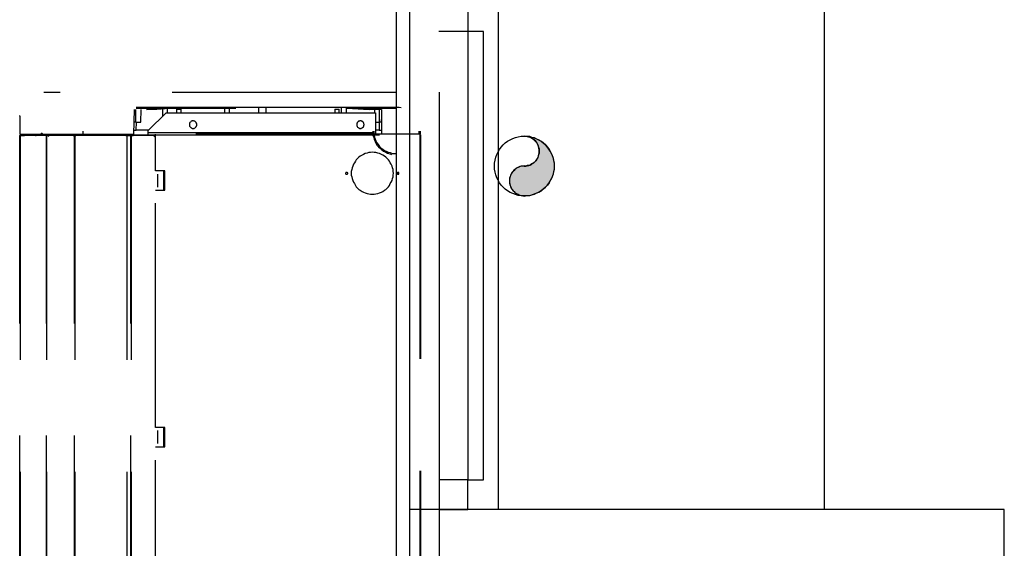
# Model space of a CAD drawing. Header units: millimetres. Extents: x 335 to 739279, y -1 to 84.
# Tile 183 of 244: x 382.03 to 384.23, y 62.69 to 63.87. Entities that reach past the tile are written whole.
import ezdxf

# ---------------------------------------------------------------- set-up
doc = ezdxf.new("R2010")
doc.units = ezdxf.units.MM
doc.header["$MEASUREMENT"] = 0
doc.linetypes.add('Dashed', pattern=[0.75, 0.5, -0.25])

msp = doc.modelspace()

# ---------------------------------------------------------------- hatches: boundary and pattern name
at = {"linetype": 'Continuous'}
msp.add_hatch(color=256, dxfattribs=at).paths.add_polyline_path([(383.1578, 63.5419), (383.1548, 63.5419), (383.1518, 63.5419), (383.1488, 63.5409), (383.1468, 63.5399), (383.1438, 63.5389), (383.1408, 63.5379), (383.1388, 63.5359), (383.1368, 63.5339), (383.1348, 63.5319), (383.1328, 63.5299), (383.1308, 63.5279), (383.1288, 63.5249), (383.1278, 63.5229), (383.1268, 63.5199), (383.1258, 63.5169), (383.1248, 63.5149), (383.1248, 63.5119), (383.1248, 63.5089), (383.1248, 63.5059), (383.1248, 63.5029), (383.1258, 63.4999), (383.1268, 63.4969), (383.1278, 63.4949), (383.1288, 63.4919), (383.1308, 63.4899), (383.1328, 63.4869), (383.1348, 63.4849), (383.1368, 63.4829), (383.1388, 63.4809), (383.1408, 63.4799), (383.1438, 63.4789), (383.1468, 63.4769), (383.1488, 63.4769), (383.1518, 63.4759), (383.1548, 63.4759), (383.1578, 63.4749), (383.1638, 63.4759), (383.1698, 63.4759), (383.1748, 63.4779), (383.1808, 63.4789), (383.1858, 63.4819), (383.1908, 63.4839), (383.1958, 63.4869), (383.2008, 63.4909), (383.2048, 63.4949), (383.2088, 63.4989), (383.2128, 63.5039), (383.2158, 63.5089), (383.2188, 63.5139), (383.2208, 63.5189), (383.2228, 63.5249), (383.2238, 63.5299), (383.2248, 63.5359), (383.2248, 63.5419), (383.2248, 63.5479), (383.2238, 63.5539), (383.2228, 63.5589), (383.2208, 63.5649), (383.2188, 63.5699), (383.2158, 63.5749), (383.2128, 63.5799), (383.2088, 63.5849), (383.2048, 63.5889), (383.2008, 63.5929), (383.1958, 63.5969), (383.1908, 63.5999), (383.1858, 63.6019), (383.1808, 63.6049), (383.1748, 63.6059), (383.1698, 63.6079), (383.1638, 63.6079), (383.1578, 63.6089), (383.1608, 63.6089), (383.1638, 63.6079), (383.1668, 63.6079), (383.1698, 63.6069), (383.1718, 63.6059), (383.1748, 63.6039), (383.1768, 63.6029), (383.1798, 63.6009), (383.1818, 63.5989), (383.1838, 63.5969), (383.1848, 63.5949), (383.1868, 63.5919), (383.1878, 63.5889), (383.1888, 63.5869), (383.1898, 63.5839), (383.1908, 63.5809), (383.1908, 63.5779), (383.1908, 63.5749), (383.1908, 63.5719), (383.1908, 63.5699), (383.1898, 63.5669), (383.1888, 63.5639), (383.1878, 63.5609), (383.1868, 63.5589), (383.1848, 63.5559), (383.1838, 63.5539), (383.1818, 63.5519), (383.1798, 63.5499), (383.1768, 63.5479), (383.1748, 63.5469), (383.1718, 63.5449), (383.1698, 63.5439), (383.1668, 63.5429), (383.1638, 63.5429), (383.1608, 63.5419), (383.1578, 63.5419), (383.1578, 63.5419)])

# ---------------------------------------------------------------- linework, layer by layer
at = {"color": 7}
for p, q in [((382.8728, 45.7409), (382.8728, 77.7009)), ((382.9018, 69.4089), (382.9018, 62.7759)), ((383.0998, 69.4089), (383.0998, 62.7759)), ((383.8278, 62.7759), (383.8278, 69.4089)), ((383.0318, 63.9099), (383.0318, 63.8419)), ((383.0318, 63.8419), (382.9668, 63.8419)), ((383.0668, 63.8419), (383.0318, 63.8419)), ((383.0318, 63.8419), (383.0318, 62.8419)), ((383.0668, 62.8419), (383.0668, 63.8419)), ((382.9688, 63.6389), (382.9688, 63.7069)), ((382.9688, 62.6389), (382.9688, 63.6389)), ((383.0318, 62.8419), (382.9668, 62.8419)), ((383.0318, 62.8419), (383.0668, 62.8419)), ((383.0318, 62.7759), (383.0318, 62.8419)), ((382.9018, 62.7759), (382.9018, 61.4489)), ((384.2288, 62.7759), (382.9018, 62.7759)), ((382.9668, 62.7759), (383.0318, 62.7759)), ((384.2288, 61.4489), (384.2288, 62.7759))]:
    msp.add_line(p, q, dxfattribs=at)
at = {"color": 8, "linetype": 'Dashed'}
for p, q in [((382.8718, 63.7059), (382.0858, 63.7059)), ((382.3378, 63.6729), (382.2918, 63.6729)), ((382.2918, 63.6709), (382.3378, 63.6709)), ((382.3148, 63.6679), (382.3658, 63.6709)), ((382.4188, 63.6729), (382.3378, 63.6729)), ((382.3378, 63.6689), (382.3658, 63.6709)), ((382.3378, 63.6709), (382.4308, 63.6709)), ((382.3508, 63.6699), (382.3508, 63.6529)), ((382.3618, 63.6609), (382.3618, 63.6709)), ((382.3658, 63.6709), (382.4648, 63.6709)), ((382.7598, 63.6729), (382.4188, 63.6729)), ((382.4308, 63.6709), (382.5138, 63.6709)), ((382.4648, 63.6709), (382.5138, 63.6709)), ((382.4888, 63.6709), (382.4888, 63.6609)), ((382.4998, 63.6609), (382.4998, 63.6709)), ((382.5648, 63.6709), (382.5648, 63.6609)), ((382.5808, 63.6709), (382.5808, 63.6609)), ((382.7488, 63.6709), (382.7488, 63.6609)), ((382.8458, 63.6729), (382.7598, 63.6729)), ((382.7608, 63.6609), (382.7608, 63.6709)), ((382.7618, 63.6709), (382.8718, 63.6709)), ((382.7618, 63.6709), (382.8118, 63.6679)), ((382.8668, 63.6729), (382.8458, 63.6729)), ((382.8718, 63.6729), (382.8668, 63.6729)), ((382.8788, 63.6729), (382.8718, 63.6729)), ((382.8828, 63.6719), (382.8788, 63.6729)), ((382.0318, 63.6529), (382.0318, 63.6549)), ((382.0318, 63.6529), (382.0318, 63.6129)), ((382.2868, 63.6129), (382.2878, 63.6679)), ((382.2908, 63.6509), (382.2908, 63.6679)), ((382.2908, 63.6399), (382.2908, 63.6509)), ((382.3018, 63.6399), (382.3028, 63.6679)), ((382.3148, 63.6679), (382.3378, 63.6689)), ((382.3188, 63.6209), (382.3588, 63.6609)), ((382.3588, 63.6609), (382.8258, 63.6609)), ((382.3818, 63.6689), (382.3818, 63.6609)), ((382.3818, 63.6689), (382.3918, 63.6689)), ((382.3918, 63.6609), (382.3918, 63.6689)), ((382.7348, 63.6689), (382.7348, 63.6609)), ((382.7348, 63.6689), (382.7448, 63.6689)), ((382.7448, 63.6609), (382.7448, 63.6689)), ((382.8388, 63.6679), (382.8118, 63.6679)), ((382.8238, 63.6679), (382.8238, 63.6609)), ((382.8258, 63.6609), (382.8258, 63.6169)), ((382.8348, 63.6509), (382.8348, 63.6679)), ((382.8348, 63.6399), (382.8348, 63.6509)), ((382.8388, 63.6679), (382.8388, 63.6129)), ((382.2908, 63.6399), (382.2868, 63.6399)), ((382.2908, 63.6399), (382.3018, 63.6399)), ((382.2918, 63.6219), (382.2928, 63.6399)), ((382.8258, 63.6399), (382.8348, 63.6399)), ((382.8338, 63.6399), (382.8338, 63.6219)), ((382.8388, 63.6399), (382.8348, 63.6399)), ((382.8388, 63.6399), (382.8388, 63.6459)), ((382.0318, 63.6129), (382.1728, 63.6129)), ((382.0318, 61.6909), (382.0318, 63.6099)), ((382.0318, 63.6099), (382.0328, 63.6099)), ((382.0328, 63.6099), (382.0328, 63.6109)), ((382.0418, 63.6109), (382.0328, 63.6109)), ((382.0328, 63.6099), (382.0328, 61.6909)), ((382.0428, 63.6099), (382.0328, 63.6099)), ((382.0348, 63.6099), (382.0328, 63.6099)), ((382.0348, 63.6099), (382.0428, 63.6099)), ((382.0398, 63.6129), (382.0398, 63.6109)), ((382.0418, 63.6129), (382.0418, 63.6109)), ((382.0418, 63.6099), (382.0418, 63.6109)), ((382.0418, 63.6109), (382.0438, 63.6109)), ((382.0428, 63.6109), (382.0438, 63.6109)), ((382.0428, 63.6099), (382.0428, 63.6109)), ((382.0878, 63.6099), (382.0428, 63.6099)), ((382.0888, 63.6109), (382.0438, 63.6109)), ((382.0668, 63.6129), (382.0668, 63.6119)), ((382.0668, 63.6119), (382.0678, 63.6119)), ((382.0678, 63.6129), (382.0678, 63.6119)), ((382.0798, 63.6119), (382.0688, 63.6119)), ((382.0798, 63.6119), (382.0798, 63.6129)), ((382.0798, 63.6109), (382.0798, 63.6119)), ((382.0828, 63.6129), (382.0818, 63.6129)), ((382.0818, 63.6119), (382.0818, 63.6129)), ((382.0828, 63.6119), (382.0818, 63.6119)), ((382.0828, 63.6119), (382.0828, 63.6129)), ((382.0888, 63.6109), (382.0878, 63.6099)), ((382.0918, 63.6099), (382.0878, 63.6099)), ((382.0888, 63.6099), (382.0888, 63.6109)), ((382.0948, 63.6109), (382.0888, 63.6109)), ((382.0898, 63.6099), (382.0888, 63.6099)), ((382.0898, 63.6099), (382.0928, 63.6099)), ((382.0918, 63.6099), (382.0918, 61.6909)), ((382.0948, 63.6099), (382.0918, 63.6099)), ((382.0918, 61.6909), (382.0918, 63.6099)), ((382.0928, 63.6099), (382.0948, 63.6099)), ((382.0948, 63.6109), (382.1518, 63.6109)), ((382.0948, 63.6109), (382.0948, 63.6099)), ((382.1518, 63.6099), (382.0948, 63.6099)), ((382.1118, 63.6129), (382.1118, 63.6109)), ((382.1168, 63.6109), (382.1168, 63.6129)), ((382.1188, 63.6109), (382.1188, 63.6129)), ((382.1338, 63.6129), (382.1338, 63.6109)), ((382.1358, 63.6129), (382.1358, 63.6109)), ((382.1498, 63.6129), (382.1498, 63.6109)), ((382.1508, 63.6129), (382.1508, 63.6109)), ((382.1518, 63.6099), (382.1518, 63.6109)), ((382.1538, 63.6109), (382.1518, 63.6109)), ((382.1538, 63.6099), (382.1518, 63.6099)), ((382.1518, 63.6099), (382.1558, 63.6099)), ((382.1538, 63.6129), (382.1538, 63.6119)), ((382.1538, 63.6129), (382.1538, 63.6119)), ((382.1538, 63.6109), (382.1538, 63.6099)), ((382.1538, 61.6909), (382.1538, 63.6099)), ((382.1538, 63.6099), (382.1548, 63.6099)), ((382.1548, 63.6119), (382.3188, 63.6119)), ((382.1548, 63.6099), (382.1548, 61.6909)), ((382.1568, 63.6099), (382.1548, 63.6099)), ((382.1558, 63.6099), (382.1568, 63.6099)), ((382.1568, 63.6109), (382.2688, 63.6109)), ((382.1568, 63.6099), (382.1568, 63.6109)), ((382.2688, 63.6099), (382.1568, 63.6099)), ((382.1728, 63.6199), (382.1728, 63.6129)), ((382.1728, 63.6129), (382.2868, 63.6129)), ((382.2688, 63.6109), (382.2688, 63.6099)), ((382.2708, 63.6099), (382.2688, 63.6099)), ((382.2688, 63.6099), (382.2778, 63.6099)), ((382.2708, 63.6099), (382.2708, 61.6909)), ((382.2798, 63.6099), (382.2708, 63.6099)), ((382.2778, 63.6099), (382.2848, 63.6099)), ((382.2798, 61.6909), (382.2798, 63.6099)), ((382.2798, 63.6099), (382.2808, 63.6099)), ((382.2808, 63.6099), (382.2808, 61.6909)), ((382.2848, 63.6099), (382.2808, 63.6099)), ((382.2848, 63.6099), (382.2848, 63.6109)), ((382.3328, 63.6109), (382.2848, 63.6109)), ((382.3328, 63.6099), (382.2848, 63.6099)), ((382.2868, 63.6219), (382.2918, 63.6219)), ((382.3198, 63.6219), (382.2918, 63.6219)), ((382.3188, 63.6169), (382.3188, 63.6209)), ((382.3188, 63.6169), (382.8258, 63.6169)), ((382.3188, 63.6109), (382.3188, 63.6169)), ((382.3328, 63.6109), (382.3328, 63.6099)), ((382.3328, 63.6069), (382.3328, 63.6099)), ((382.3328, 63.6099), (382.3348, 63.6099)), ((382.3328, 63.6089), (382.3348, 63.6089)), ((382.3328, 63.6089), (382.3348, 63.6089)), ((382.3328, 63.6079), (382.3348, 63.6079)), ((382.3348, 63.6069), (382.3328, 63.6069)), ((382.3348, 63.6119), (382.3348, 63.6129)), ((382.9248, 63.6129), (382.3348, 63.6129)), ((382.3348, 63.5309), (382.3348, 63.6119)), ((382.3348, 63.6119), (382.9248, 63.6119)), ((382.8338, 63.6219), (382.8258, 63.6219)), ((382.8258, 63.6169), (382.8258, 63.6129)), ((382.8338, 63.6219), (382.8388, 63.6219)), ((382.9228, 63.6199), (382.9228, 63.6129)), ((382.9248, 63.6129), (382.9248, 63.6119)), ((382.9248, 63.6129), (382.9258, 63.6129)), ((382.9248, 63.6119), (382.9248, 61.6919)), ((382.9248, 63.6119), (382.9258, 63.6119)), ((382.9258, 63.6129), (382.9258, 63.6199)), ((382.9258, 63.6119), (382.9258, 61.6919)), ((382.3558, 63.5309), (382.3348, 63.5309)), ((382.3398, 63.4949), (382.3398, 63.5239)), ((382.3528, 63.5309), (382.3528, 63.5239)), ((382.3528, 63.5309), (382.3528, 63.4879)), ((382.3528, 63.5239), (382.3558, 63.5239)), ((382.3558, 63.5239), (382.3558, 63.5309)), ((382.3558, 63.4949), (382.3558, 63.5239)), ((382.3528, 63.4949), (382.3528, 63.4879)), ((382.3528, 63.4949), (382.3558, 63.4949)), ((382.3558, 63.4879), (382.3558, 63.4949)), ((382.3348, 62.9589), (382.3348, 63.4879)), ((382.3348, 63.4879), (382.3558, 63.4879)), ((382.3558, 62.9589), (382.3348, 62.9589)), ((382.3398, 62.9229), (382.3398, 62.9519)), ((382.3528, 62.9589), (382.3528, 62.9519)), ((382.3528, 62.9589), (382.3528, 62.9159)), ((382.3528, 62.9519), (382.3558, 62.9519)), ((382.3558, 62.9519), (382.3558, 62.9589)), ((382.3558, 62.9229), (382.3558, 62.9519)), ((382.3528, 62.9229), (382.3528, 62.9159)), ((382.3528, 62.9229), (382.3558, 62.9229)), ((382.3558, 62.9159), (382.3558, 62.9229)), ((382.3348, 62.3859), (382.3348, 62.9159)), ((382.3348, 62.9159), (382.3558, 62.9159))]:
    msp.add_line(p, q, dxfattribs=at)
for points in [[(382.4268, 63.6339), (382.4268, 63.6349), (382.4268, 63.6359), (382.4268, 63.6369), (382.4268, 63.6369), (382.4258, 63.6379), (382.4258, 63.6389), (382.4258, 63.6389), (382.4248, 63.6399), (382.4248, 63.6399), (382.4238, 63.6409), (382.4238, 63.6409), (382.4228, 63.6419), (382.4218, 63.6419), (382.4218, 63.6419), (382.4208, 63.6419), (382.4198, 63.6429), (382.4198, 63.6429), (382.4188, 63.6429), (382.4178, 63.6429), (382.4168, 63.6429), (382.4168, 63.6419), (382.4158, 63.6419), (382.4148, 63.6419), (382.4148, 63.6419), (382.4138, 63.6409), (382.4138, 63.6409), (382.4128, 63.6399), (382.4128, 63.6399), (382.4118, 63.6389), (382.4118, 63.6389), (382.4108, 63.6379), (382.4108, 63.6369), (382.4108, 63.6369), (382.4108, 63.6359), (382.4108, 63.6349), (382.4108, 63.6339), (382.4108, 63.6339), (382.4108, 63.6329), (382.4108, 63.6319), (382.4108, 63.6319), (382.4108, 63.6309), (382.4118, 63.6299), (382.4118, 63.6299), (382.4128, 63.6289), (382.4128, 63.6289), (382.4138, 63.6279), (382.4138, 63.6279), (382.4148, 63.6269), (382.4148, 63.6269), (382.4158, 63.6269), (382.4168, 63.6259), (382.4168, 63.6259), (382.4178, 63.6259), (382.4188, 63.6259), (382.4198, 63.6259), (382.4198, 63.6259), (382.4208, 63.6259), (382.4218, 63.6269), (382.4218, 63.6269), (382.4228, 63.6269), (382.4238, 63.6279), (382.4238, 63.6279), (382.4248, 63.6289), (382.4248, 63.6289), (382.4258, 63.6299), (382.4258, 63.6299), (382.4258, 63.6309), (382.4268, 63.6319), (382.4268, 63.6319), (382.4268, 63.6329), (382.4268, 63.6339), (382.4268, 63.6339)], [(382.8008, 63.6339), (382.8008, 63.6349), (382.7998, 63.6359), (382.7998, 63.6369), (382.7998, 63.6369), (382.7998, 63.6379), (382.7988, 63.6389), (382.7988, 63.6389), (382.7988, 63.6399), (382.7978, 63.6399), (382.7978, 63.6409), (382.7968, 63.6409), (382.7958, 63.6419), (382.7958, 63.6419), (382.7948, 63.6419), (382.7938, 63.6419), (382.7938, 63.6429), (382.7928, 63.6429), (382.7918, 63.6429), (382.7918, 63.6429), (382.7908, 63.6429), (382.7898, 63.6419), (382.7888, 63.6419), (382.7888, 63.6419), (382.7878, 63.6419), (382.7868, 63.6409), (382.7868, 63.6409), (382.7858, 63.6399), (382.7858, 63.6399), (382.7848, 63.6389), (382.7848, 63.6389), (382.7848, 63.6379), (382.7838, 63.6369), (382.7838, 63.6369), (382.7838, 63.6359), (382.7838, 63.6349), (382.7838, 63.6339), (382.7838, 63.6339), (382.7838, 63.6329), (382.7838, 63.6319), (382.7838, 63.6319), (382.7848, 63.6309), (382.7848, 63.6299), (382.7848, 63.6299), (382.7858, 63.6289), (382.7858, 63.6289), (382.7868, 63.6279), (382.7868, 63.6279), (382.7878, 63.6269), (382.7888, 63.6269), (382.7888, 63.6269), (382.7898, 63.6259), (382.7908, 63.6259), (382.7918, 63.6259), (382.7918, 63.6259), (382.7928, 63.6259), (382.7938, 63.6259), (382.7938, 63.6259), (382.7948, 63.6269), (382.7958, 63.6269), (382.7958, 63.6269), (382.7968, 63.6279), (382.7978, 63.6279), (382.7978, 63.6289), (382.7988, 63.6289), (382.7988, 63.6299), (382.7988, 63.6299), (382.7998, 63.6309), (382.7998, 63.6319), (382.7998, 63.6319), (382.7998, 63.6329), (382.8008, 63.6339), (382.8008, 63.6339)], [(382.0338, 63.6099), (382.0338, 63.6109), (382.0338, 63.6109), (382.0338, 63.6109), (382.0338, 63.6109), (382.0338, 63.6109), (382.0338, 63.6109), (382.0338, 63.6109), (382.0338, 63.6109), (382.0338, 63.6109), (382.0338, 63.6109), (382.0338, 63.6109), (382.0338, 63.6109), (382.0338, 63.6109), (382.0338, 63.6109), (382.0338, 63.6109), (382.0328, 63.6109), (382.0328, 63.6109), (382.0328, 63.6109), (382.0328, 63.6109), (382.0328, 63.6109), (382.0328, 63.6109), (382.0328, 63.6109), (382.0328, 63.6109), (382.0328, 63.6109), (382.0328, 63.6109), (382.0328, 63.6109), (382.0328, 63.6109), (382.0328, 63.6109), (382.0328, 63.6109), (382.0328, 63.6109), (382.0328, 63.6109), (382.0318, 63.6109), (382.0318, 63.6109), (382.0318, 63.6109), (382.0318, 63.6109), (382.0318, 63.6099), (382.0318, 63.6099), (382.0318, 63.6099), (382.0318, 63.6099), (382.0318, 63.6099), (382.0328, 63.6099), (382.0328, 63.6099), (382.0328, 63.6099), (382.0328, 63.6099), (382.0328, 63.6099), (382.0328, 63.6099), (382.0328, 63.6099), (382.0328, 63.6099), (382.0328, 63.6099), (382.0328, 63.6099), (382.0328, 63.6099), (382.0328, 63.6099), (382.0328, 63.6099), (382.0328, 63.6099), (382.0328, 63.6099), (382.0328, 63.6099), (382.0338, 63.6099), (382.0338, 63.6099), (382.0338, 63.6099), (382.0338, 63.6099), (382.0338, 63.6099), (382.0338, 63.6099), (382.0338, 63.6099), (382.0338, 63.6099), (382.0338, 63.6099), (382.0338, 63.6099), (382.0338, 63.6099), (382.0338, 63.6099), (382.0338, 63.6099), (382.0338, 63.6099), (382.0338, 63.6099), (382.0338, 63.6099)], [(382.0688, 63.6109), (382.0688, 63.6109), (382.0688, 63.6109), (382.0688, 63.6109), (382.0688, 63.6109), (382.0688, 63.6119), (382.0688, 63.6119), (382.0688, 63.6119), (382.0688, 63.6119), (382.0688, 63.6119), (382.0688, 63.6119), (382.0688, 63.6119), (382.0688, 63.6119), (382.0688, 63.6119), (382.0678, 63.6119), (382.0678, 63.6119), (382.0678, 63.6119), (382.0678, 63.6119), (382.0678, 63.6119), (382.0678, 63.6119), (382.0678, 63.6119), (382.0678, 63.6119), (382.0678, 63.6119), (382.0678, 63.6119), (382.0678, 63.6119), (382.0678, 63.6119), (382.0678, 63.6119), (382.0678, 63.6119), (382.0678, 63.6119), (382.0678, 63.6119), (382.0678, 63.6119), (382.0668, 63.6119), (382.0668, 63.6109), (382.0668, 63.6109), (382.0668, 63.6109), (382.0668, 63.6109), (382.0668, 63.6109), (382.0668, 63.6109), (382.0668, 63.6109), (382.0668, 63.6109), (382.0668, 63.6109), (382.0668, 63.6109), (382.0678, 63.6109), (382.0678, 63.6109), (382.0678, 63.6109), (382.0678, 63.6109), (382.0678, 63.6109), (382.0678, 63.6109), (382.0678, 63.6109), (382.0678, 63.6099), (382.0678, 63.6099), (382.0678, 63.6099), (382.0678, 63.6099), (382.0678, 63.6099), (382.0678, 63.6099), (382.0678, 63.6099), (382.0678, 63.6099), (382.0678, 63.6099), (382.0678, 63.6099), (382.0688, 63.6099), (382.0688, 63.6109), (382.0688, 63.6109), (382.0688, 63.6109), (382.0688, 63.6109), (382.0688, 63.6109), (382.0688, 63.6109), (382.0688, 63.6109), (382.0688, 63.6109), (382.0688, 63.6109), (382.0688, 63.6109), (382.0688, 63.6109), (382.0688, 63.6109), (382.0688, 63.6109)], [(382.0678, 63.6109), (382.0678, 63.6109), (382.0678, 63.6109), (382.0678, 63.6109), (382.0678, 63.6109), (382.0678, 63.6119), (382.0678, 63.6119), (382.0678, 63.6119), (382.0678, 63.6119), (382.0678, 63.6119), (382.0678, 63.6119), (382.0678, 63.6119), (382.0678, 63.6119), (382.0678, 63.6119), (382.0678, 63.6119), (382.0678, 63.6119), (382.0668, 63.6119), (382.0668, 63.6119), (382.0668, 63.6119), (382.0668, 63.6119), (382.0668, 63.6119), (382.0668, 63.6119), (382.0668, 63.6119), (382.0668, 63.6119), (382.0668, 63.6119), (382.0668, 63.6119), (382.0668, 63.6119), (382.0668, 63.6119), (382.0668, 63.6119), (382.0668, 63.6119), (382.0668, 63.6119), (382.0668, 63.6119), (382.0668, 63.6109), (382.0668, 63.6109), (382.0668, 63.6109), (382.0668, 63.6109), (382.0668, 63.6109), (382.0668, 63.6109), (382.0668, 63.6109), (382.0668, 63.6109), (382.0668, 63.6109), (382.0668, 63.6109), (382.0668, 63.6109), (382.0668, 63.6109), (382.0668, 63.6109), (382.0668, 63.6109), (382.0668, 63.6109), (382.0668, 63.6109), (382.0668, 63.6109), (382.0668, 63.6099), (382.0668, 63.6099), (382.0668, 63.6099), (382.0668, 63.6099), (382.0668, 63.6099), (382.0668, 63.6099), (382.0668, 63.6099), (382.0668, 63.6099), (382.0678, 63.6099), (382.0678, 63.6099), (382.0678, 63.6099), (382.0678, 63.6109), (382.0678, 63.6109), (382.0678, 63.6109), (382.0678, 63.6109), (382.0678, 63.6109), (382.0678, 63.6109), (382.0678, 63.6109), (382.0678, 63.6109), (382.0678, 63.6109), (382.0678, 63.6109), (382.0678, 63.6109), (382.0678, 63.6109), (382.0678, 63.6109)], [(382.0828, 63.6129), (382.0828, 63.6129), (382.0828, 63.6129), (382.0828, 63.6139), (382.0828, 63.6139), (382.0828, 63.6139), (382.0828, 63.6139), (382.0828, 63.6139), (382.0828, 63.6139), (382.0828, 63.6139), (382.0818, 63.6149), (382.0818, 63.6149), (382.0818, 63.6149), (382.0818, 63.6149), (382.0818, 63.6149), (382.0818, 63.6149), (382.0808, 63.6149), (382.0808, 63.6149), (382.0808, 63.6149), (382.0808, 63.6149), (382.0808, 63.6149), (382.0808, 63.6149), (382.0798, 63.6149), (382.0798, 63.6149), (382.0798, 63.6149), (382.0798, 63.6149), (382.0798, 63.6149), (382.0798, 63.6139), (382.0788, 63.6139), (382.0788, 63.6139), (382.0788, 63.6139), (382.0788, 63.6139), (382.0788, 63.6139), (382.0788, 63.6139), (382.0788, 63.6129), (382.0788, 63.6129), (382.0788, 63.6129), (382.0788, 63.6129), (382.0788, 63.6129), (382.0788, 63.6119), (382.0788, 63.6119), (382.0788, 63.6119), (382.0788, 63.6119), (382.0788, 63.6119), (382.0788, 63.6119), (382.0798, 63.6109), (382.0798, 63.6109), (382.0798, 63.6109), (382.0798, 63.6109), (382.0798, 63.6109), (382.0798, 63.6109), (382.0808, 63.6109), (382.0808, 63.6109), (382.0808, 63.6109), (382.0808, 63.6109), (382.0808, 63.6109), (382.0808, 63.6109), (382.0818, 63.6109), (382.0818, 63.6109), (382.0818, 63.6109), (382.0818, 63.6109), (382.0818, 63.6109), (382.0818, 63.6109), (382.0828, 63.6109), (382.0828, 63.6119), (382.0828, 63.6119), (382.0828, 63.6119), (382.0828, 63.6119), (382.0828, 63.6119), (382.0828, 63.6119), (382.0828, 63.6129), (382.0828, 63.6129), (382.0828, 63.6129)], [(382.0818, 63.6129), (382.0818, 63.6129), (382.0818, 63.6129), (382.0818, 63.6129), (382.0818, 63.6129), (382.0818, 63.6129), (382.0818, 63.6129), (382.0818, 63.6139), (382.0818, 63.6139), (382.0818, 63.6139), (382.0818, 63.6139), (382.0818, 63.6139), (382.0818, 63.6139), (382.0818, 63.6139), (382.0808, 63.6139), (382.0808, 63.6139), (382.0808, 63.6139), (382.0808, 63.6139), (382.0808, 63.6139), (382.0808, 63.6139), (382.0808, 63.6139), (382.0808, 63.6139), (382.0808, 63.6139), (382.0808, 63.6139), (382.0808, 63.6139), (382.0798, 63.6139), (382.0798, 63.6139), (382.0798, 63.6139), (382.0798, 63.6139), (382.0798, 63.6139), (382.0798, 63.6129), (382.0798, 63.6129), (382.0798, 63.6129), (382.0798, 63.6129), (382.0798, 63.6129), (382.0798, 63.6129), (382.0798, 63.6129), (382.0798, 63.6129), (382.0798, 63.6129), (382.0798, 63.6129), (382.0798, 63.6129), (382.0798, 63.6129), (382.0798, 63.6119), (382.0798, 63.6119), (382.0798, 63.6119), (382.0798, 63.6119), (382.0798, 63.6119), (382.0798, 63.6119), (382.0808, 63.6119), (382.0808, 63.6119), (382.0808, 63.6119), (382.0808, 63.6119), (382.0808, 63.6119), (382.0808, 63.6119), (382.0808, 63.6119), (382.0808, 63.6119), (382.0808, 63.6119), (382.0808, 63.6119), (382.0808, 63.6119), (382.0818, 63.6119), (382.0818, 63.6119), (382.0818, 63.6119), (382.0818, 63.6119), (382.0818, 63.6119), (382.0818, 63.6119), (382.0818, 63.6119), (382.0818, 63.6119), (382.0818, 63.6129), (382.0818, 63.6129), (382.0818, 63.6129), (382.0818, 63.6129), (382.0818, 63.6129), (382.0818, 63.6129)], [(382.0978, 63.6109), (382.0978, 63.6109), (382.0978, 63.6109), (382.0978, 63.6109), (382.0978, 63.6109), (382.0978, 63.6109), (382.0978, 63.6109), (382.0978, 63.6119), (382.0978, 63.6119), (382.0978, 63.6119), (382.0968, 63.6119), (382.0968, 63.6119), (382.0968, 63.6119), (382.0968, 63.6119), (382.0968, 63.6119), (382.0968, 63.6119), (382.0968, 63.6119), (382.0968, 63.6119), (382.0958, 63.6119), (382.0958, 63.6119), (382.0958, 63.6119), (382.0958, 63.6119), (382.0958, 63.6119), (382.0958, 63.6119), (382.0958, 63.6119), (382.0958, 63.6119), (382.0958, 63.6119), (382.0948, 63.6119), (382.0948, 63.6119), (382.0948, 63.6119), (382.0948, 63.6109), (382.0948, 63.6109), (382.0948, 63.6109), (382.0948, 63.6109), (382.0948, 63.6109), (382.0948, 63.6109), (382.0948, 63.6109), (382.0948, 63.6109), (382.0948, 63.6099), (382.0948, 63.6099), (382.0948, 63.6099), (382.0948, 63.6099), (382.0948, 63.6099), (382.0948, 63.6099), (382.0948, 63.6099), (382.0948, 63.6099), (382.0958, 63.6099), (382.0958, 63.6089), (382.0958, 63.6089), (382.0958, 63.6089), (382.0958, 63.6089), (382.0958, 63.6089), (382.0958, 63.6089), (382.0958, 63.6089), (382.0958, 63.6089), (382.0968, 63.6089), (382.0968, 63.6089), (382.0968, 63.6089), (382.0968, 63.6089), (382.0968, 63.6089), (382.0968, 63.6089), (382.0968, 63.6089), (382.0968, 63.6099), (382.0978, 63.6099), (382.0978, 63.6099), (382.0978, 63.6099), (382.0978, 63.6099), (382.0978, 63.6099), (382.0978, 63.6099), (382.0978, 63.6099), (382.0978, 63.6099), (382.0978, 63.6109), (382.0978, 63.6109)], [(382.1548, 63.6109), (382.1548, 63.6109), (382.1548, 63.6109), (382.1548, 63.6109), (382.1548, 63.6109), (382.1548, 63.6109), (382.1548, 63.6109), (382.1548, 63.6119), (382.1538, 63.6119), (382.1538, 63.6119), (382.1538, 63.6119), (382.1538, 63.6119), (382.1538, 63.6119), (382.1538, 63.6119), (382.1538, 63.6119), (382.1538, 63.6119), (382.1538, 63.6119), (382.1528, 63.6119), (382.1528, 63.6119), (382.1528, 63.6119), (382.1528, 63.6119), (382.1528, 63.6119), (382.1528, 63.6119), (382.1528, 63.6119), (382.1528, 63.6119), (382.1528, 63.6119), (382.1518, 63.6119), (382.1518, 63.6119), (382.1518, 63.6119), (382.1518, 63.6119), (382.1518, 63.6109), (382.1518, 63.6109), (382.1518, 63.6109), (382.1518, 63.6109), (382.1518, 63.6109), (382.1518, 63.6109), (382.1518, 63.6109), (382.1518, 63.6109), (382.1518, 63.6099), (382.1518, 63.6099), (382.1518, 63.6099), (382.1518, 63.6099), (382.1518, 63.6099), (382.1518, 63.6099), (382.1518, 63.6099), (382.1518, 63.6099), (382.1518, 63.6099), (382.1528, 63.6089), (382.1528, 63.6089), (382.1528, 63.6089), (382.1528, 63.6089), (382.1528, 63.6089), (382.1528, 63.6089), (382.1528, 63.6089), (382.1528, 63.6089), (382.1528, 63.6089), (382.1538, 63.6089), (382.1538, 63.6089), (382.1538, 63.6089), (382.1538, 63.6089), (382.1538, 63.6089), (382.1538, 63.6089), (382.1538, 63.6099), (382.1538, 63.6099), (382.1538, 63.6099), (382.1548, 63.6099), (382.1548, 63.6099), (382.1548, 63.6099), (382.1548, 63.6099), (382.1548, 63.6099), (382.1548, 63.6099), (382.1548, 63.6109), (382.1548, 63.6109)], [(382.1558, 63.6109), (382.1558, 63.6109), (382.1558, 63.6109), (382.1558, 63.6109), (382.1558, 63.6109), (382.1558, 63.6109), (382.1548, 63.6109), (382.1548, 63.6109), (382.1548, 63.6109), (382.1548, 63.6119), (382.1548, 63.6119), (382.1548, 63.6119), (382.1548, 63.6119), (382.1548, 63.6119), (382.1548, 63.6119), (382.1548, 63.6119), (382.1548, 63.6119), (382.1538, 63.6119), (382.1538, 63.6119), (382.1538, 63.6119), (382.1538, 63.6119), (382.1538, 63.6119), (382.1538, 63.6119), (382.1538, 63.6119), (382.1538, 63.6119), (382.1538, 63.6119), (382.1528, 63.6119), (382.1528, 63.6119), (382.1528, 63.6109), (382.1528, 63.6109), (382.1528, 63.6109), (382.1528, 63.6109), (382.1528, 63.6109), (382.1528, 63.6109), (382.1528, 63.6109), (382.1528, 63.6109), (382.1528, 63.6109), (382.1528, 63.6109), (382.1528, 63.6099), (382.1528, 63.6099), (382.1528, 63.6099), (382.1528, 63.6099), (382.1528, 63.6099), (382.1528, 63.6099), (382.1528, 63.6099), (382.1528, 63.6099), (382.1528, 63.6099), (382.1538, 63.6099), (382.1538, 63.6089), (382.1538, 63.6089), (382.1538, 63.6089), (382.1538, 63.6089), (382.1538, 63.6089), (382.1538, 63.6089), (382.1538, 63.6089), (382.1538, 63.6089), (382.1548, 63.6089), (382.1548, 63.6089), (382.1548, 63.6089), (382.1548, 63.6089), (382.1548, 63.6089), (382.1548, 63.6099), (382.1548, 63.6099), (382.1548, 63.6099), (382.1548, 63.6099), (382.1548, 63.6099), (382.1548, 63.6099), (382.1558, 63.6099), (382.1558, 63.6099), (382.1558, 63.6099), (382.1558, 63.6099), (382.1558, 63.6109), (382.1558, 63.6109)], [(382.1548, 63.6109), (382.1548, 63.6109), (382.1548, 63.6109), (382.1548, 63.6109), (382.1548, 63.6109), (382.1548, 63.6109), (382.1548, 63.6109), (382.1548, 63.6109), (382.1548, 63.6109), (382.1548, 63.6119), (382.1548, 63.6119), (382.1548, 63.6119), (382.1548, 63.6119), (382.1538, 63.6119), (382.1538, 63.6119), (382.1538, 63.6119), (382.1538, 63.6119), (382.1538, 63.6119), (382.1538, 63.6119), (382.1538, 63.6119), (382.1538, 63.6119), (382.1538, 63.6119), (382.1528, 63.6119), (382.1528, 63.6119), (382.1528, 63.6119), (382.1528, 63.6119), (382.1528, 63.6119), (382.1528, 63.6119), (382.1528, 63.6109), (382.1528, 63.6109), (382.1528, 63.6109), (382.1528, 63.6109), (382.1528, 63.6109), (382.1528, 63.6109), (382.1528, 63.6109), (382.1528, 63.6109), (382.1528, 63.6109), (382.1528, 63.6109), (382.1528, 63.6099), (382.1528, 63.6099), (382.1528, 63.6099), (382.1528, 63.6099), (382.1528, 63.6099), (382.1528, 63.6099), (382.1528, 63.6099), (382.1528, 63.6099), (382.1528, 63.6099), (382.1528, 63.6099), (382.1528, 63.6089), (382.1528, 63.6089), (382.1528, 63.6089), (382.1538, 63.6089), (382.1538, 63.6089), (382.1538, 63.6089), (382.1538, 63.6089), (382.1538, 63.6089), (382.1538, 63.6089), (382.1538, 63.6089), (382.1538, 63.6089), (382.1538, 63.6089), (382.1548, 63.6089), (382.1548, 63.6099), (382.1548, 63.6099), (382.1548, 63.6099), (382.1548, 63.6099), (382.1548, 63.6099), (382.1548, 63.6099), (382.1548, 63.6099), (382.1548, 63.6099), (382.1548, 63.6099), (382.1548, 63.6099), (382.1548, 63.6109), (382.1548, 63.6109)], [(382.8198, 63.6199), (382.8198, 63.6149), (382.8198, 63.6109), (382.8218, 63.6059), (382.8228, 63.6009), (382.8248, 63.5969), (382.8268, 63.5929), (382.8298, 63.5879), (382.8328, 63.5849), (382.8368, 63.5809), (382.8398, 63.5779), (382.8438, 63.5749), (382.8488, 63.5729), (382.8528, 63.5709), (382.8578, 63.5689), (382.8618, 63.5679)], [(382.8218, 63.6199), (382.8218, 63.6159), (382.8228, 63.6109), (382.8238, 63.6059), (382.8248, 63.6019), (382.8268, 63.5979), (382.8288, 63.5939), (382.8318, 63.5899), (382.8348, 63.5859), (382.8378, 63.5829), (382.8418, 63.5799), (382.8458, 63.5769), (382.8498, 63.5749), (382.8538, 63.5729), (382.8588, 63.5719), (382.8628, 63.5699), (382.8678, 63.5699), (382.8718, 63.5699)], [(382.8658, 63.5259), (382.8648, 63.5299), (382.8648, 63.5339), (382.8638, 63.5379), (382.8628, 63.5419), (382.8608, 63.5459), (382.8588, 63.5489), (382.8568, 63.5529), (382.8548, 63.5559), (382.8518, 63.5589), (382.8488, 63.5619), (382.8458, 63.5639), (382.8418, 63.5659), (382.8388, 63.5679), (382.8348, 63.5699), (382.8308, 63.5709), (382.8268, 63.5719), (382.8228, 63.5719), (382.8188, 63.5729), (382.8148, 63.5719), (382.8108, 63.5719), (382.8068, 63.5709), (382.8028, 63.5699), (382.7988, 63.5679), (382.7958, 63.5659), (382.7918, 63.5639), (382.7888, 63.5619), (382.7858, 63.5589), (382.7828, 63.5559), (382.7808, 63.5529), (382.7788, 63.5489), (382.7768, 63.5459), (382.7748, 63.5419), (382.7738, 63.5379), (382.7728, 63.5339), (382.7718, 63.5299), (382.7718, 63.5259), (382.7718, 63.5219), (382.7728, 63.5179), (382.7738, 63.5139), (382.7748, 63.5099), (382.7768, 63.5059), (382.7788, 63.5029), (382.7808, 63.4989), (382.7828, 63.4959), (382.7858, 63.4929), (382.7888, 63.4899), (382.7918, 63.4879), (382.7958, 63.4849), (382.7988, 63.4839), (382.8028, 63.4819), (382.8068, 63.4809), (382.8108, 63.4799), (382.8148, 63.4789), (382.8188, 63.4789), (382.8228, 63.4789), (382.8268, 63.4799), (382.8308, 63.4809), (382.8348, 63.4819), (382.8388, 63.4839), (382.8418, 63.4849), (382.8458, 63.4879), (382.8488, 63.4899), (382.8518, 63.4929), (382.8548, 63.4959), (382.8568, 63.4989), (382.8588, 63.5029), (382.8608, 63.5059), (382.8628, 63.5099), (382.8638, 63.5139), (382.8648, 63.5179), (382.8648, 63.5219), (382.8658, 63.5259)], [(382.7638, 63.5259), (382.7638, 63.5259), (382.7638, 63.5259), (382.7638, 63.5259), (382.7638, 63.5269), (382.7638, 63.5269), (382.7628, 63.5269), (382.7628, 63.5269), (382.7628, 63.5269), (382.7628, 63.5269), (382.7628, 63.5279), (382.7628, 63.5279), (382.7628, 63.5279), (382.7628, 63.5279), (382.7618, 63.5279), (382.7618, 63.5279), (382.7618, 63.5279), (382.7618, 63.5279), (382.7618, 63.5279), (382.7608, 63.5279), (382.7608, 63.5279), (382.7608, 63.5279), (382.7608, 63.5279), (382.7608, 63.5279), (382.7598, 63.5279), (382.7598, 63.5279), (382.7598, 63.5279), (382.7598, 63.5269), (382.7598, 63.5269), (382.7598, 63.5269), (382.7598, 63.5269), (382.7598, 63.5269), (382.7598, 63.5269), (382.7588, 63.5259), (382.7588, 63.5259), (382.7588, 63.5259), (382.7588, 63.5259), (382.7588, 63.5259), (382.7588, 63.5249), (382.7588, 63.5249), (382.7598, 63.5249), (382.7598, 63.5249), (382.7598, 63.5249), (382.7598, 63.5249), (382.7598, 63.5239), (382.7598, 63.5239), (382.7598, 63.5239), (382.7598, 63.5239), (382.7598, 63.5239), (382.7608, 63.5239), (382.7608, 63.5239), (382.7608, 63.5239), (382.7608, 63.5239), (382.7608, 63.5239), (382.7618, 63.5239), (382.7618, 63.5239), (382.7618, 63.5239), (382.7618, 63.5239), (382.7618, 63.5239), (382.7628, 63.5239), (382.7628, 63.5239), (382.7628, 63.5239), (382.7628, 63.5239), (382.7628, 63.5239), (382.7628, 63.5239), (382.7628, 63.5249), (382.7628, 63.5249), (382.7638, 63.5249), (382.7638, 63.5249), (382.7638, 63.5249), (382.7638, 63.5249), (382.7638, 63.5259), (382.7638, 63.5259)], [(382.8778, 63.5259), (382.8778, 63.5259), (382.8778, 63.5259), (382.8778, 63.5259), (382.8778, 63.5269), (382.8778, 63.5269), (382.8778, 63.5269), (382.8778, 63.5269), (382.8778, 63.5269), (382.8778, 63.5269), (382.8778, 63.5279), (382.8778, 63.5279), (382.8768, 63.5279), (382.8768, 63.5279), (382.8768, 63.5279), (382.8768, 63.5279), (382.8768, 63.5279), (382.8758, 63.5279), (382.8758, 63.5279), (382.8758, 63.5279), (382.8758, 63.5279), (382.8758, 63.5279), (382.8758, 63.5279), (382.8748, 63.5279), (382.8748, 63.5279), (382.8748, 63.5279), (382.8748, 63.5279), (382.8748, 63.5269), (382.8748, 63.5269), (382.8738, 63.5269), (382.8738, 63.5269), (382.8738, 63.5269), (382.8738, 63.5269), (382.8738, 63.5259), (382.8738, 63.5259), (382.8738, 63.5259), (382.8738, 63.5259), (382.8738, 63.5259), (382.8738, 63.5249), (382.8738, 63.5249), (382.8738, 63.5249), (382.8738, 63.5249), (382.8738, 63.5249), (382.8738, 63.5249), (382.8748, 63.5239), (382.8748, 63.5239), (382.8748, 63.5239), (382.8748, 63.5239), (382.8748, 63.5239), (382.8748, 63.5239), (382.8758, 63.5239), (382.8758, 63.5239), (382.8758, 63.5239), (382.8758, 63.5239), (382.8758, 63.5239), (382.8758, 63.5239), (382.8768, 63.5239), (382.8768, 63.5239), (382.8768, 63.5239), (382.8768, 63.5239), (382.8768, 63.5239), (382.8778, 63.5239), (382.8778, 63.5239), (382.8778, 63.5239), (382.8778, 63.5239), (382.8778, 63.5249), (382.8778, 63.5249), (382.8778, 63.5249), (382.8778, 63.5249), (382.8778, 63.5249), (382.8778, 63.5249), (382.8778, 63.5259), (382.8778, 63.5259)]]:
    msp.add_lwpolyline(points, dxfattribs=at)
msp.add_lwpolyline([(383.1578, 63.5419), (383.1548, 63.5419), (383.1518, 63.5419), (383.1488, 63.5409), (383.1468, 63.5399), (383.1438, 63.5389), (383.1408, 63.5379), (383.1388, 63.5359), (383.1368, 63.5339), (383.1348, 63.5319), (383.1328, 63.5299), (383.1308, 63.5279), (383.1288, 63.5249), (383.1278, 63.5229), (383.1268, 63.5199), (383.1258, 63.5169), (383.1248, 63.5149), (383.1248, 63.5119), (383.1248, 63.5089), (383.1248, 63.5059), (383.1248, 63.5029), (383.1258, 63.4999), (383.1268, 63.4969), (383.1278, 63.4949), (383.1288, 63.4919), (383.1308, 63.4899), (383.1328, 63.4869), (383.1348, 63.4849), (383.1368, 63.4829), (383.1388, 63.4809), (383.1408, 63.4799), (383.1438, 63.4789), (383.1468, 63.4769), (383.1488, 63.4769), (383.1518, 63.4759), (383.1548, 63.4759), (383.1578, 63.4749), (383.1638, 63.4759), (383.1698, 63.4759), (383.1748, 63.4779), (383.1808, 63.4789), (383.1858, 63.4819), (383.1908, 63.4839), (383.1958, 63.4869), (383.2008, 63.4909), (383.2048, 63.4949), (383.2088, 63.4989), (383.2128, 63.5039), (383.2158, 63.5089), (383.2188, 63.5139), (383.2208, 63.5189), (383.2228, 63.5249), (383.2238, 63.5299), (383.2248, 63.5359), (383.2248, 63.5419), (383.2248, 63.5479), (383.2238, 63.5539), (383.2228, 63.5589), (383.2208, 63.5649), (383.2188, 63.5699), (383.2158, 63.5749), (383.2128, 63.5799), (383.2088, 63.5849), (383.2048, 63.5889), (383.2008, 63.5929), (383.1958, 63.5969), (383.1908, 63.5999), (383.1858, 63.6019), (383.1808, 63.6049), (383.1748, 63.6059), (383.1698, 63.6079), (383.1638, 63.6079), (383.1578, 63.6089), (383.1608, 63.6089), (383.1638, 63.6079), (383.1668, 63.6079), (383.1698, 63.6069), (383.1718, 63.6059), (383.1748, 63.6039), (383.1768, 63.6029), (383.1798, 63.6009), (383.1818, 63.5989), (383.1838, 63.5969), (383.1848, 63.5949), (383.1868, 63.5919), (383.1878, 63.5889), (383.1888, 63.5869), (383.1898, 63.5839), (383.1908, 63.5809), (383.1908, 63.5779), (383.1908, 63.5749), (383.1908, 63.5719), (383.1908, 63.5699), (383.1898, 63.5669), (383.1888, 63.5639), (383.1878, 63.5609), (383.1868, 63.5589), (383.1848, 63.5559), (383.1838, 63.5539), (383.1818, 63.5519), (383.1798, 63.5499), (383.1768, 63.5479), (383.1748, 63.5469), (383.1718, 63.5449), (383.1698, 63.5439), (383.1668, 63.5429), (383.1638, 63.5429), (383.1608, 63.5419), (383.1578, 63.5419), (383.1578, 63.5419)], close=True, dxfattribs=at)
msp.add_circle((383.1578, 63.5419), 0.0667, dxfattribs=at)
for centre, start, end in [((383.1578, 63.5749), 270, 90), ((383.1578, 63.5089), 90, 270)]:
    msp.add_arc(centre, 0.0333, start, end, dxfattribs=at)

doc.saveas('drawing.dxf')
